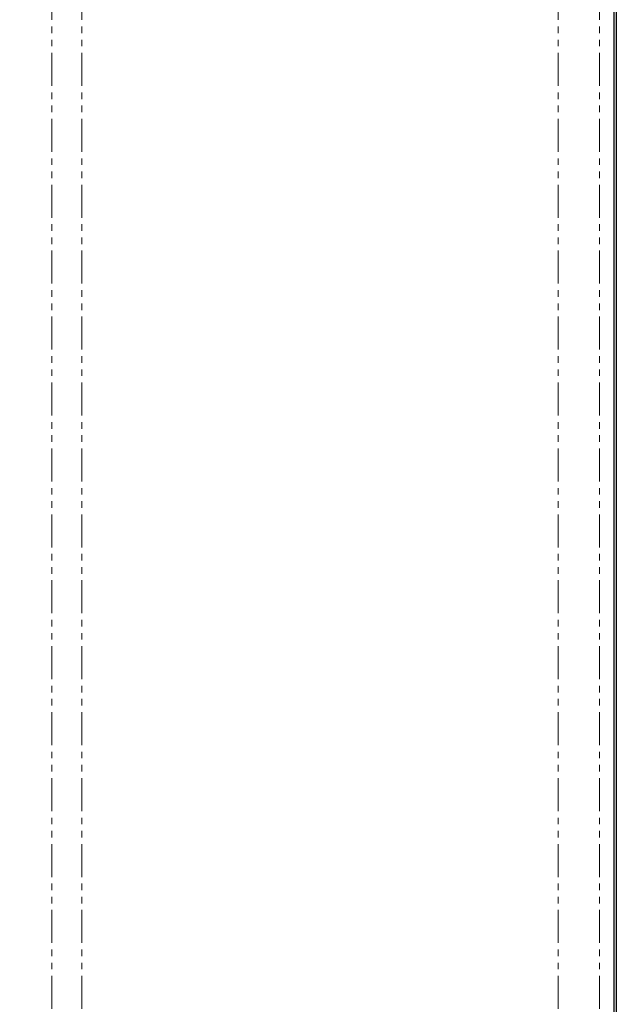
# Model space of a CAD drawing. Header units: millimetres. Extents: x 186 to 9508, y 327 to 8143.
# Tile 10 of 53: x 766 to 881, y 2605 to 2795. Entities that reach past the tile are written whole.
import ezdxf

# ---------------------------------------------------------------- set-up
doc = ezdxf.new("R2010")
doc.units = ezdxf.units.MM
doc.linetypes.add('PHANTOM', pattern=[12.7, 6.35, -1.27, 1.27, -1.27, 1.27, -1.27])
doc.layers.add('COMPONENT_GEOMETRY', color=7, linetype='Continuous')
doc.styles.add('SLDTEXTSTYLE0', font='TXT', dxfattribs={"width": 0.75})
doc.dimstyles.new('SLDDIMSTYLE0', dxfattribs={"dimtxt": 50, "dimasz": 3.302, "dimexe": 0, "dimexo": 0.0625, "dimgap": 12.5, "dimtad": 0, "dimtih": 1, "dimtoh": 1, "dimdec": 0, "dimrnd": 1e-09, "dimzin": 12, "dimdsep": 46, "dimtxsty": 'SLDTEXTSTYLE0', "dimsah": 1, "dimcen": 0.09, "dimadec": 0, "dimazin": 3, "dimtfac": 1, "dimtdec": 0, "dimtofl": 0, "dimtmove": 0, "dimatfit": 3, "dimfxl": 1, "dimfrac": 2, "dimtolj": 1, "dimtzin": 12, "dimarcsym": 0})

# ---------------------------------------------------------------- blocks, each defined once
blk = doc.blocks.new('_D_2')
at = {"layer": 'COMPONENT_GEOMETRY', "color": 7}
for p, q in [((868.79, 3585.35), (256.65, 3585.35)), ((259.83, 3585.35), (259.83, 2075.6)), ((259.83, 486.47), (259.83, 1996.22)), ((337.44, 486.47), (256.65, 486.47))]:
    blk.add_line(p, q, dxfattribs=at)
for points in [[(259.83, 3585.35), (259.32, 3582.04), (260.34, 3582.04)], [(259.83, 486.47), (260.34, 489.77), (259.32, 489.77)]]:
    blk.add_solid(points, dxfattribs=at)
at = {"layer": 'COMPONENT_GEOMETRY', "color": 7, "insert": (185.94, 2060.67), "char_height": 50, "attachment_point": 1, "style": 'SLDTEXTSTYLE0'}
blk.add_mtext('3099', dxfattribs=at)

msp = doc.modelspace()

# ---------------------------------------------------------------- linework, layer by layer
at = {"color": 8, "linetype": 'PHANTOM', "lineweight": 18}
for p, q in [((772.47, 3576.12), (772.47, 702.12)), ((778.3, 3576.12), (778.3, 702.12)), ((870, 3576.12), (870, 702.12)), ((877.97, 3576.12), (877.97, 702.12)), ((880.79, 702.12), (880.79, 2810.95))]:
    msp.add_line(p, q, dxfattribs=at)
at = {"color": 7, "linetype": 'Continuous', "lineweight": 25}
for p, q in [((880.79, 702.12), (880.79, 2810.95)), ((881.21, 2810.61), (881.21, 2504.53))]:
    msp.add_line(p, q, dxfattribs=at)

# ---------------------------------------------------------------- dimensions: what is measured, and where the dimension line sits
at = {"layer": 'COMPONENT_GEOMETRY', "color": 7}
dim = msp.add_linear_dim(base=(259.83, 3585.35), p1=(338.71, 486.47), p2=(870.06, 3585.35), angle=90, dimstyle='SLDDIMSTYLE0', dxfattribs=at)
dim.commit()
dim.dimension.update_dxf_attribs({"geometry": '_D_2', "text_midpoint": (259.83, 2035.91), "dimtype": 160})

doc.saveas('drawing.dxf')
